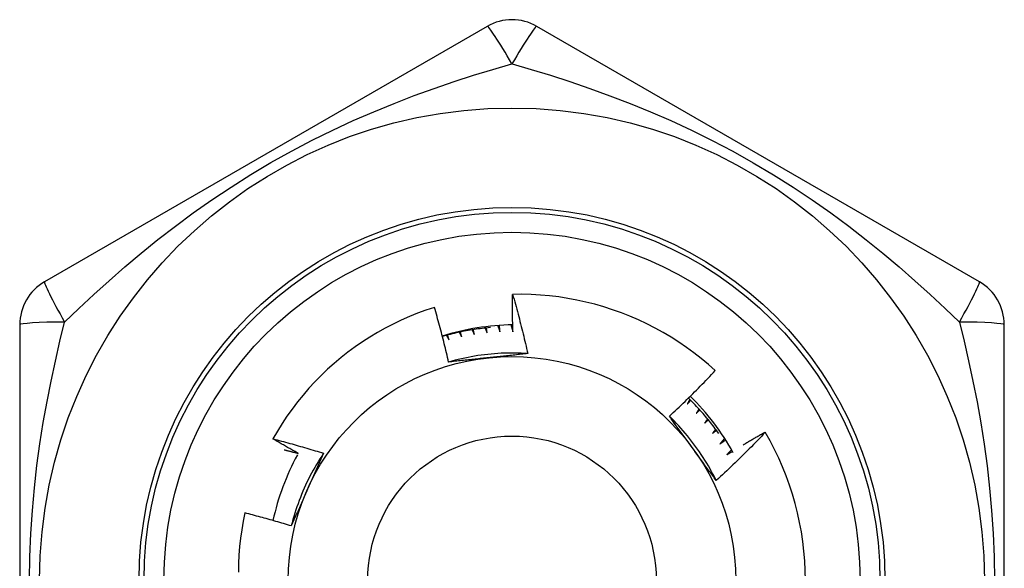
# Model space of a CAD drawing. Header units: inches. Extents: x 3 to 112, y 6 to 61.
# Tile 27 of 140: x 16.103 to 16.492, y 14.9 to 15.118. Entities that reach past the tile are written whole.
import ezdxf

# ---------------------------------------------------------------- set-up
doc = ezdxf.new("R2010")
doc.units = ezdxf.units.IN
doc.header["$MEASUREMENT"] = 0
doc.layers.add('Visible Edges(ANSI)', color=7, linetype='Continuous', lineweight=25)
doc.layers.add('Visible Tangent Edges(ANSI)', color=7, linetype='Continuous', lineweight=25)

msp = doc.modelspace()

# ---------------------------------------------------------------- linework, layer by layer
at = {"layer": 'Visible Edges(ANSI)'}
for p, q in [((16.28756583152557, 15.11500351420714), (16.11236924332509, 15.013853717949)), ((16.48244773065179, 15.01385365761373), (16.30725112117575, 15.11500346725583)), ((16.10252654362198, 14.99680577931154), (16.10252655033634, 14.79450617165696)), ((16.49229033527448, 14.79450605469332), (16.49229034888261, 14.9968056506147)), ((16.39762898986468, 14.95434784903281), (16.39767745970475, 14.95426501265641))]:
    msp.add_line(p, q, dxfattribs=at)
at = {"layer": 'Visible Edges(ANSI)', "flags": 128}
for points in [[(16.2977603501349, 14.99408245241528), (16.29774403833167, 14.99469747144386), (16.29772873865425, 14.99531253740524), (16.29771445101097, 14.9959276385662), (16.29770117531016, 14.99654278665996), (16.29768891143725, 14.9971579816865), (16.29767765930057, 14.99777321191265), (16.29766741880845, 14.99838848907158), (16.29765818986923, 14.99900378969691), (16.29764997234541, 14.99961913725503), (16.29764276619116, 15.00023453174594), (16.29763657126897, 15.00084994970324), (16.2976313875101, 15.00146540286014), (16.29762721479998, 15.00208090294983), (16.297624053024, 15.00269642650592), (16.29762190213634, 15.0033119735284), (16.29762076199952, 15.00392756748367), (16.29762063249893, 15.00454317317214), (16.29762151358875, 15.00515882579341), (16.29762340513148, 15.00577449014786), (16.29762630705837, 15.00639018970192), (16.29763021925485, 15.00700592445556), (16.29763514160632, 15.00762167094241), (16.29764107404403, 15.00823744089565), (16.29764801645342, 15.00885323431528)], [(16.37787482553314, 14.97865720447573), (16.37513436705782, 14.98109454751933), (16.3723211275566, 14.98344100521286), (16.36943739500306, 14.98569500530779), (16.36648545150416, 14.98785495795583), (16.36346760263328, 14.98991929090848), (16.36038613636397, 14.99188642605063), (16.35724333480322, 14.99375477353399), (16.35404149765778, 14.99552276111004), (16.35078291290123, 14.9971888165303), (16.34746986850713, 14.99875134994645), (16.34410466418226, 15.00020878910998), (16.34069067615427, 15.00155912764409), (16.33723851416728, 15.00279803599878), (16.33375259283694, 15.00392421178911), (16.33023568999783, 15.00493706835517), (16.32669058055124, 15.00583598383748), (16.32312003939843, 15.00662035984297), (16.31952684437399, 15.00728959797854), (16.3159137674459, 15.00784309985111), (16.31228358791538, 15.00828023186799), (16.30863907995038, 15.00860043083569), (16.30498301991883, 15.00880305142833), (16.30131818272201, 15.00888751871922), (16.29764801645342, 15.00885323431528)], [(16.29764801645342, 15.00885323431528), (16.29792644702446, 15.00788430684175), (16.29820240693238, 15.00691468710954), (16.2984758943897, 15.00594435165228), (16.29874690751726, 15.00497333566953), (16.29901544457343, 15.00400162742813), (16.2992815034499, 15.00302923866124), (16.29954508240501, 15.00205615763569), (16.29980617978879, 15.00108239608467), (16.30006479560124, 15.00010796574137), (16.30032092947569, 14.99913283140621), (16.30057457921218, 14.99815701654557), (16.30082574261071, 14.99718053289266), (16.301074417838, 14.99620336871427), (16.30132060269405, 14.99522553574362), (16.30156429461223, 14.99424702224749), (16.3018054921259, 14.99326786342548), (16.30204419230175, 14.9922880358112), (16.30228039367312, 14.99130755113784), (16.30251409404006, 14.99032642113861), (16.30274529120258, 14.9893446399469), (16.30297398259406, 14.9883622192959), (16.30320016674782, 14.98737915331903), (16.30342384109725, 14.98639545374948), (16.30364500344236, 14.98541112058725)], [(16.26669563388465, 15.00369865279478), (16.26335557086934, 15.00258986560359), (16.26004871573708, 15.00137560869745), (16.25677760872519, 15.0000563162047), (16.25354833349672, 14.99863405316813), (16.25036962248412, 14.99711271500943), (16.24724383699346, 14.99549375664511), (16.24417320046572, 14.9937786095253), (16.24115994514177, 14.99196865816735), (16.238206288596, 14.99006532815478), (16.23531447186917, 14.98807001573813), (16.23248670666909, 14.98598414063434), (16.22972522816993, 14.98380910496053), (16.22703225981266, 14.98154631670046), (16.22441003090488, 14.97919718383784), (16.22186077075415, 14.97676312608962), (16.21938770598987, 14.97424658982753), (16.21699860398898, 14.97165531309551), (16.21469595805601, 14.96899242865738), (16.21248132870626, 14.96626011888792), (16.21035627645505, 14.96346058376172), (16.20832236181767, 14.96059602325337), (16.20638113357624, 14.95766862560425), (16.20453415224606, 14.95468059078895), (16.20278298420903, 14.95163411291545)], [(16.27232761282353, 14.98206102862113), (16.27211898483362, 14.98296959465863), (16.27190807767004, 14.98387757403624), (16.27169489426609, 14.98478496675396), (16.27147943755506, 14.9856917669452), (16.27126170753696, 14.98659796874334), (16.27104170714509, 14.9875035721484), (16.27081944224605, 14.98840857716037), (16.27059490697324, 14.98931297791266), (16.27036811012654, 14.99021676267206), (16.27013904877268, 14.99111994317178), (16.26990772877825, 14.99202250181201), (16.26967415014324, 14.99292444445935), (16.26943831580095, 14.99382576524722), (16.26920022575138, 14.9947264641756), (16.26895988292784, 14.99562651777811), (16.26871729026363, 14.99652594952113), (16.26847244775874, 14.99742474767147), (16.26822535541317, 14.99832292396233), (16.26797601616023, 14.9992204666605), (16.2677244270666, 15.000117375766), (16.26747059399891, 15.00101365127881), (16.26721451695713, 15.00190929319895), (16.26695619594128, 15.0028043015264), (16.26669563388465, 15.00369865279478)], [(16.2888367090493, 14.99568302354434), (16.28803488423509, 14.99561106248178), (16.28723366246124, 14.99553268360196), (16.28643307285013, 14.99544789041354), (16.28563321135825, 14.99535666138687), (16.28483409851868, 14.99525903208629), (16.28403578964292, 14.99515500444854), (16.28323835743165, 14.99504456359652), (16.28244181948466, 14.99492774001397), (16.28164625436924, 14.99480452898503), (16.28085170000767, 14.99467494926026), (16.28005818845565, 14.99453900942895), (16.27926581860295, 14.99439669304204), (16.27847461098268, 14.99424803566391), (16.27768461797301, 14.99409303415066), (16.27689590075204, 14.99393170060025), (16.27610849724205, 14.99376405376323), (16.27532246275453, 14.99359009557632), (16.27453783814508, 14.99340984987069), (16.27375469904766, 14.99322330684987), (16.27297306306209, 14.99303049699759), (16.27219301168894, 14.99283142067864), (16.2714145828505, 14.99262609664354), (16.27063783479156, 14.99241453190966), (16.26986278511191, 14.99219675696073)], [(16.28161732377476, 14.99479993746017), (16.28165366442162, 14.9947227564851), (16.28168998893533, 14.99464556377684), (16.28172629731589, 14.99456835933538), (16.28176258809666, 14.99449114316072), (16.28179886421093, 14.99441392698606), (16.2818351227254, 14.9943366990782), (16.28187136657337, 14.99425945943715), (16.28190759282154, 14.99418221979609), (16.28194380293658, 14.99410496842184), (16.28197999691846, 14.99402770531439), (16.2820161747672, 14.99395043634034), (16.28205233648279, 14.9938731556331), (16.28208848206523, 14.99379586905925), (16.28212461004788, 14.99371857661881), (16.28216072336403, 14.99364127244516), (16.28219681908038, 14.99356396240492), (16.28223289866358, 14.99348664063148), (16.28226896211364, 14.99340931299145), (16.28230500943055, 14.99333197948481), (16.28234104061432, 14.99325463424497), (16.28237705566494, 14.99317727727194), (16.28241305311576, 14.99309991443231), (16.28244903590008, 14.99302254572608), (16.28248500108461, 14.99294516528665)], [(16.28248500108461, 14.99294516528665), (16.28247008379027, 14.99302576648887), (16.28245518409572, 14.99310636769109), (16.28244030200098, 14.99318697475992), (16.28242543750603, 14.99326758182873), (16.28241059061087, 14.99334819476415), (16.28239576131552, 14.99342881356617), (16.28238094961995, 14.99350943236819), (16.28236615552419, 14.99359005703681), (16.28235137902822, 14.99367068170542), (16.28233662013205, 14.99375131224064), (16.28232187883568, 14.99383194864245), (16.28230715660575, 14.99391258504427), (16.28229245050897, 14.99399322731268), (16.28227776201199, 14.9940738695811), (16.2822630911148, 14.99415451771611), (16.2822484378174, 14.99423517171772), (16.28223380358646, 14.99431582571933), (16.28221918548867, 14.99439649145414), (16.28220458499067, 14.99447714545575), (16.28219000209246, 14.99455781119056), (16.28217543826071, 14.99463848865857), (16.28216089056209, 14.99471915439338), (16.28214636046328, 14.99479983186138), (16.28213184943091, 14.99488052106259)], [(16.28678456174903, 14.99548591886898), (16.2868168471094, 14.99540695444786), (16.28684911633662, 14.99532797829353), (16.28688136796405, 14.9952490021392), (16.28691360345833, 14.99517000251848), (16.28694582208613, 14.99509100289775), (16.2869780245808, 14.99501200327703), (16.28701020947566, 14.99493299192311), (16.28704237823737, 14.99485396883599), (16.28707453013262, 14.99477494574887), (16.28710666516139, 14.99469589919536), (16.28713878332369, 14.99461686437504), (16.28717088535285, 14.99453780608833), (16.28720296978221, 14.99445874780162), (16.28723503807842, 14.99437968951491), (16.28726708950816, 14.9943006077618), (16.28729912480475, 14.99422152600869), (16.28733114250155, 14.99414244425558), (16.28736314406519, 14.99406334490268), (16.28739512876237, 14.99398424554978), (16.28742709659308, 14.99390513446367), (16.28745904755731, 14.99382601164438), (16.28749098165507, 14.99374688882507), (16.28752289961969, 14.99366775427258), (16.2875547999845, 14.99358861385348)], [(16.2875547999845, 14.99358861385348), (16.28754408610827, 14.99366987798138), (16.28753338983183, 14.99375114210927), (16.28752271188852, 14.99383241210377), (16.287512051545, 14.99391368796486), (16.28750140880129, 14.99399495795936), (16.28749078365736, 14.99407623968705), (16.28748017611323, 14.99415752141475), (16.28746958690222, 14.99423879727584), (16.28745901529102, 14.99432008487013), (16.28744846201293, 14.99440137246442), (16.28743792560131, 14.99448266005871), (16.28742740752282, 14.99456395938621), (16.28741690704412, 14.9946452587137), (16.28740642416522, 14.99472655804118), (16.28739595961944, 14.99480785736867), (16.28738551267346, 14.99488915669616), (16.28737508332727, 14.99497046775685), (16.28736467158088, 14.99505177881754), (16.28735427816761, 14.99513308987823), (16.28734390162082, 14.99521440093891), (16.28733354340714, 14.9952957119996), (16.28732320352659, 14.99537703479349), (16.28731288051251, 14.99545835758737), (16.28730257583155, 14.99553968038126)], [(16.29176570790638, 14.9965154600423), (16.29180294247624, 14.99640945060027), (16.29184014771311, 14.99630342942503), (16.29187732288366, 14.9961973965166), (16.29191446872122, 14.99609135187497), (16.29195158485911, 14.99598529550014), (16.29198867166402, 14.99587922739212), (16.29202572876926, 14.99577314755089), (16.29206275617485, 14.99566706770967), (16.29209975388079, 14.99556096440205), (16.29213672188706, 14.99545484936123), (16.29217366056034, 14.99534872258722), (16.2922105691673, 14.99524258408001), (16.29224744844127, 14.9951364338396), (16.29228429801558, 14.99503028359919), (16.29232111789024, 14.99492410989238), (16.2923579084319, 14.99481792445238), (16.29239466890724, 14.99471172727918), (16.29243140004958, 14.99460553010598), (16.29246810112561, 14.99449930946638), (16.29250477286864, 14.99439307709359), (16.29254141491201, 14.99428684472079), (16.29257802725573, 14.9941805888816), (16.29261460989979, 14.99407432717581), (16.2926511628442, 14.99396804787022)], [(16.2926511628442, 14.99396804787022), (16.29264259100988, 14.99407615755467), (16.29263405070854, 14.99418427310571), (16.29262554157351, 14.99429238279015), (16.29261706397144, 14.99440050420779), (16.29260861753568, 14.99450862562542), (16.29260020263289, 14.99461675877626), (16.29259181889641, 14.9947248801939), (16.29258346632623, 14.99483301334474), (16.29257514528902, 14.99494114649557), (16.29256685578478, 14.99504927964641), (16.29255859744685, 14.99515742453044), (16.29255037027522, 14.99526556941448), (16.29254217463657, 14.99537371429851), (16.29253401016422, 14.99548185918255), (16.29252587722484, 14.99559001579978), (16.29251777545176, 14.99569817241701), (16.29250970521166, 14.99580632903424), (16.29250166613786, 14.99591448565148), (16.29249365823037, 14.99602265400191), (16.29248568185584, 14.99613082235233), (16.29247773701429, 14.99623899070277), (16.29246982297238, 14.9963471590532), (16.2924619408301, 14.99645533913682), (16.29245408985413, 14.99656351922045)], [(16.29698276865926, 14.9967592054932), (16.29701553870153, 14.99664779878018), (16.29704827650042, 14.99653638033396), (16.29708098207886, 14.99642495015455), (16.29711365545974, 14.99631350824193), (16.29714629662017, 14.99620205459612), (16.29717890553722, 14.99609060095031), (16.29721148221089, 14.9959791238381), (16.2972440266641, 14.9958676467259), (16.29727653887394, 14.9957561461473), (16.29730901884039, 14.99564464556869), (16.29734146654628, 14.99553312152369), (16.29737388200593, 14.9954215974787), (16.29740626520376, 14.9953100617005), (16.29743861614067, 14.99519851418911), (16.29747093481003, 14.99508695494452), (16.29750322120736, 14.99497538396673), (16.29753547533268, 14.99486381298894), (16.29756769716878, 14.99475221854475), (16.29759988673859, 14.99464062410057), (16.29763204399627, 14.99452900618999), (16.29766416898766, 14.99441738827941), (16.29769626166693, 14.99430574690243), (16.29772832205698, 14.99419410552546), (16.2977603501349, 14.99408245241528)], [(16.27142437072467, 14.99262872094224), (16.27146851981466, 14.99255572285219), (16.27151264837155, 14.99248270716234), (16.27155676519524, 14.99240968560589), (16.27160086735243, 14.99233665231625), (16.27164495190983, 14.99226361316), (16.27168902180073, 14.99219055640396), (16.27173307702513, 14.99211749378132), (16.27177711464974, 14.99204442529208), (16.27182114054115, 14.99197133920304), (16.27186514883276, 14.99189824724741), (16.27190914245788, 14.99182514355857), (16.2719531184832, 14.99175202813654), (16.27199708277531, 14.99167890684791), (16.27204102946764, 14.99160577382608), (16.27208496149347, 14.99153262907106), (16.2721288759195, 14.99145947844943), (16.27217277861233, 14.99138631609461), (16.27221666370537, 14.99131314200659), (16.2722605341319, 14.99123995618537), (16.27230438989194, 14.99116676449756), (16.27234822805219, 14.99109356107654), (16.27239205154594, 14.99102035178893), (16.27243586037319, 14.99094712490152), (16.27247965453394, 14.99087389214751)], [(16.27247965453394, 14.99087389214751), (16.27245646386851, 14.99095251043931), (16.27243328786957, 14.9910311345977), (16.27241012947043, 14.99110976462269), (16.27238698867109, 14.99118839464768), (16.27236386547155, 14.99126703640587), (16.2723407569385, 14.99134567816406), (16.27231766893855, 14.99142433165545), (16.27229459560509, 14.99150298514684), (16.27227153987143, 14.99158164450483), (16.27224850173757, 14.99166031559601), (16.2722254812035, 14.9917389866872), (16.27220247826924, 14.99181766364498), (16.27217949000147, 14.99189634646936), (16.27215652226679, 14.99197502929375), (16.27213356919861, 14.99205372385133), (16.27211063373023, 14.99213242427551), (16.27208771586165, 14.99221113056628), (16.27206481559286, 14.99228983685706), (16.27204193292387, 14.99236854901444), (16.27201906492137, 14.99244727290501), (16.27199621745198, 14.99252599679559), (16.27197338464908, 14.99260472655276), (16.27195056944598, 14.99268346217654), (16.27192777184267, 14.99276220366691)], [(16.2764926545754, 14.99384668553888), (16.27653295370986, 14.99377148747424), (16.27657323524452, 14.993696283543), (16.27661350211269, 14.99362107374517), (16.27665375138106, 14.99354584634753), (16.27669398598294, 14.9934706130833), (16.27673420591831, 14.99339537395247), (16.27677440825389, 14.99332012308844), (16.27681459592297, 14.99324486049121), (16.27685476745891, 14.99316959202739), (16.2768949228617, 14.99309431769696), (16.27693506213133, 14.99301902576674), (16.27697518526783, 14.99294372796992), (16.27701529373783, 14.9928684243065), (16.27705538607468, 14.99279310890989), (16.27709546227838, 14.99271778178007), (16.27713552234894, 14.99264244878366), (16.27717556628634, 14.99256710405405), (16.27721559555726, 14.99249175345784), (16.27725560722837, 14.99241639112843), (16.27729560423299, 14.99234102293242), (16.27733558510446, 14.99226564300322), (16.27737555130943, 14.99219025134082), (16.27741549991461, 14.99211485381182), (16.27745543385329, 14.99203944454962)], [(16.27745543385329, 14.99203944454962), (16.27743635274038, 14.9921191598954), (16.27741728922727, 14.99219888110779), (16.27739824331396, 14.99227860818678), (16.27737921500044, 14.99235833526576), (16.27736020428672, 14.99243806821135), (16.2773412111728, 14.99251780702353), (16.27732223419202, 14.99259755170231), (16.27730327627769, 14.9926772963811), (16.27728433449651, 14.99275704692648), (16.27726541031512, 14.99283680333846), (16.27724650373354, 14.99291656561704), (16.27722761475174, 14.99299632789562), (16.27720874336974, 14.99307610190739), (16.27718988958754, 14.99315587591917), (16.27717105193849, 14.99323564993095), (16.27715223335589, 14.99331543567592), (16.27713343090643, 14.9933952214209), (16.27711464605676, 14.99347501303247), (16.2770958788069, 14.99355481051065), (16.27707712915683, 14.99363460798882), (16.27705839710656, 14.99371441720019), (16.27703968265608, 14.99379422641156), (16.27702098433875, 14.99387404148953), (16.27700230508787, 14.9939538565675)], [(16.30364500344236, 14.98541112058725), (16.30232841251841, 14.98549275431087), (16.30101074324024, 14.98555481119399), (16.29969227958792, 14.98559734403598), (16.29837330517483, 14.98562038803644), (16.2970541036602, 14.98562399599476), (16.29573495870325, 14.98560821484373), (16.2944161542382, 14.98557308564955), (16.29309797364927, 14.98551866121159), (16.29178070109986, 14.98544498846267), (16.29046461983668, 14.98535210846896), (16.2891500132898, 14.98524006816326), (16.28783716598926, 14.98510892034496), (16.28652636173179, 14.98495870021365), (16.28521788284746, 14.98478946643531), (16.28391201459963, 14.98460125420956), (16.28260904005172, 14.98439411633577), (16.28130924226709, 14.98416809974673), (16.28001290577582, 14.98392325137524), (16.27872031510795, 14.98365961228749), (16.27743175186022, 14.98337723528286), (16.27614750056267, 14.98307616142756), (16.27486784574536, 14.98275643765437), (16.27359307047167, 14.98241811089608), (16.27232345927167, 14.98206123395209)], [(16.28814902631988, 14.98375333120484), (16.28748421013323, 14.9836834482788), (16.28682000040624, 14.98361361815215), (16.2861563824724, 14.98354381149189), (16.28549333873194, 14.98347402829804), (16.28483085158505, 14.98340425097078), (16.28416890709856, 14.98333446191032), (16.28350748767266, 14.98326464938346), (16.28284657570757, 14.98319480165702), (16.28218615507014, 14.98312490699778), (16.28152620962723, 14.98305494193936), (16.28086672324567, 14.98298490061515), (16.28020767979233, 14.98291477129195), (16.27954906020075, 14.98284453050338), (16.27889085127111, 14.98277417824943), (16.27823303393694, 14.9827036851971), (16.2775755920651, 14.9826330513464), (16.27691851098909, 14.98256225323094), (16.27626177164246, 14.9824912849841), (16.27560535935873, 14.98242012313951), (16.27494925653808, 14.98234876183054), (16.27429344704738, 14.98227718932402), (16.27363791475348, 14.98220538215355), (16.27298264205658, 14.98213333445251), (16.27232761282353, 14.98206102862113)], [(16.30364500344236, 14.98541112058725), (16.3030033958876, 14.9853402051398), (16.30236161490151, 14.9852695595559), (16.30171963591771, 14.98519917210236), (16.30107743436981, 14.98512902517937), (16.30043498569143, 14.98505910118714), (16.29979226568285, 14.98498938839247), (16.29914924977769, 14.98491987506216), (16.2985059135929, 14.98485053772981), (16.29786223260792, 14.98478136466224), (16.29721818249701, 14.98471234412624), (16.29657373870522, 14.98464345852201), (16.29592887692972, 14.98457469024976), (16.29528357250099, 14.98450602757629), (16.29463780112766, 14.98443745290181), (16.29399153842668, 14.98436895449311), (16.29334475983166, 14.98430051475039), (16.29269744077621, 14.98423212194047), (16.29204955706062, 14.98416375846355), (16.29140108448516, 14.98409540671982), (16.29075199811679, 14.98402705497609), (16.29010227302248, 14.98395868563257), (16.28945188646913, 14.98389028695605), (16.28880081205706, 14.98382183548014), (16.28814902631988, 14.98375333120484)], [(16.35969704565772, 14.96057910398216), (16.36047956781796, 14.96130736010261), (16.36125991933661, 14.96203782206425), (16.36203810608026, 14.96277048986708), (16.36281412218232, 14.96350535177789), (16.3635879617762, 14.96424241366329), (16.36435963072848, 14.96498165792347), (16.36512911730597, 14.96572309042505), (16.36589642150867, 14.96646669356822), (16.36666154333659, 14.96721247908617), (16.36742447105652, 14.96796042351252), (16.36818521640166, 14.96871053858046), (16.36894376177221, 14.9694628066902), (16.36970011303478, 14.97021722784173), (16.37045426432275, 14.97097379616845), (16.37120620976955, 14.97173250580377), (16.37195596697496, 14.97249336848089), (16.37270353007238, 14.9732563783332), (16.37344889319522, 14.97402152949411), (16.37419206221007, 14.97478882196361), (16.37493302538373, 14.97555824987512), (16.37567178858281, 14.97632980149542), (16.3764083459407, 14.97710348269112), (16.37714269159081, 14.97787928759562), (16.37787482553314, 14.97865720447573)], [(16.36778028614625, 14.96725688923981), (16.36773978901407, 14.96718180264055), (16.36769927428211, 14.96710672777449), (16.36765873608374, 14.96703165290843), (16.36761818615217, 14.96695659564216), (16.36757762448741, 14.9668815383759), (16.36753703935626, 14.96680649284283), (16.3674964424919, 14.96673145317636), (16.36745582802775, 14.96665642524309), (16.3674151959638, 14.96658140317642), (16.36737454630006, 14.96650638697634), (16.36733387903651, 14.96643138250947), (16.36729320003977, 14.96635638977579), (16.36725250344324, 14.96628139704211), (16.36721178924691, 14.96620641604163), (16.36717105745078, 14.96613144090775), (16.36713030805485, 14.96605647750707), (16.36708954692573, 14.96598151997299), (16.3670487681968, 14.9659065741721), (16.36700797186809, 14.96583163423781), (16.36696715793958, 14.96575670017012), (16.36692632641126, 14.96568177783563), (16.36688548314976, 14.96560686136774), (16.36684462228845, 14.96553195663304), (16.36680374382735, 14.96545705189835)], [(16.37924842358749, 14.95380324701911), (16.3788007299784, 14.95442829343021), (16.37834823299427, 14.95504990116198), (16.37789101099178, 14.95566801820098), (16.37742905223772, 14.95628262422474), (16.3769623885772, 14.95689368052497), (16.37649109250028, 14.95750112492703), (16.37601515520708, 14.95810494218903), (16.37553457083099, 14.95870512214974), (16.37504944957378, 14.95930157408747), (16.37455974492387, 14.95989431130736), (16.37406552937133, 14.96048327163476), (16.37356679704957, 14.96106844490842), (16.37306362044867, 14.96164976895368), (16.37255599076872, 14.96222722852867), (16.37204398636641, 14.96280077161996), (16.37152755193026, 14.96337039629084), (16.37100680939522, 14.96393603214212), (16.37048174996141, 14.96449766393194), (16.3699524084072, 14.96505525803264), (16.36941877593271, 14.96560879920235), (16.36888097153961, 14.96615821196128), (16.368338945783, 14.96670350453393), (16.36779273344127, 14.96724464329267), (16.36724241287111, 14.96778157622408)], [(16.36680374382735, 14.96545705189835), (16.36685971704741, 14.96551693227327), (16.36691570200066, 14.9655768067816), (16.36697169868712, 14.96563665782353), (16.36702771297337, 14.96569650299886), (16.36708373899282, 14.96575633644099), (16.36713977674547, 14.96581615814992), (16.36719583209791, 14.96587596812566), (16.36725189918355, 14.9659357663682), (16.36730797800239, 14.96599554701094), (16.36736406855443, 14.96605532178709), (16.36742017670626, 14.96611507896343), (16.36747629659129, 14.96617483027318), (16.36753242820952, 14.96623456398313), (16.36758857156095, 14.96629429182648), (16.36764473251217, 14.96635400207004), (16.3677009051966, 14.9664137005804), (16.36775708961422, 14.96647338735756), (16.36781329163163, 14.96653306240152), (16.36786950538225, 14.96659273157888), (16.36792573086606, 14.96665238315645), (16.36798196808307, 14.96671202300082), (16.36803822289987, 14.96677164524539), (16.36809448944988, 14.96683126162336), (16.36815076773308, 14.96689086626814)], [(16.37140179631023, 14.96350780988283), (16.37135745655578, 14.96343492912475), (16.37131309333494, 14.96336205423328), (16.37126871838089, 14.963289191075), (16.37122433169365, 14.96321633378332), (16.37117992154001, 14.96314348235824), (16.37113549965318, 14.96307064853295), (16.37109106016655, 14.96299781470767), (16.37104660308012, 14.96292499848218), (16.37100213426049, 14.9628521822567), (16.37095764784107, 14.962779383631), (16.37091314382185, 14.96270658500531), (16.37086862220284, 14.96263380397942), (16.37082408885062, 14.96256102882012), (16.37077953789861, 14.96248825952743), (16.37073496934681, 14.96241550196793), (16.3706903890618, 14.96234275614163), (16.370645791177, 14.96227001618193), (16.3706011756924, 14.96219728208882), (16.37055654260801, 14.96212455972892), (16.37051189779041, 14.96205184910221), (16.37046723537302, 14.9619791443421), (16.37042255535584, 14.96190645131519), (16.37037785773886, 14.96183376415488), (16.37033314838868, 14.96176108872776)], [(16.37033314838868, 14.96176108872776), (16.37039215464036, 14.96181798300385), (16.37045117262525, 14.96187486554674), (16.37051020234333, 14.96193173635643), (16.37056924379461, 14.96198858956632), (16.37062830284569, 14.96204543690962), (16.37068737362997, 14.96210226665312), (16.37074645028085, 14.96215908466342), (16.37080554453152, 14.96221589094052), (16.37086465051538, 14.96227268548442), (16.37092377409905, 14.96232946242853), (16.37098290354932, 14.96238623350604), (16.37104205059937, 14.96244298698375), (16.37110120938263, 14.96249972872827), (16.37116037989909, 14.96255645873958), (16.37121956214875, 14.9626131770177), (16.3712787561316, 14.96266987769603), (16.37133796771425, 14.96272657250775), (16.3713971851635, 14.96278324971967), (16.37145642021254, 14.9628399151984), (16.37151566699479, 14.96289656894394), (16.37157492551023, 14.96295320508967), (16.37163419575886, 14.96300983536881), (16.3716934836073, 14.96306644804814), (16.37175278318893, 14.96312304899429)], [(16.37825700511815, 14.9351324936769), (16.37766940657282, 14.936313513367), (16.37706431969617, 14.93748567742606), (16.37644191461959, 14.93864876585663), (16.37580239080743, 14.93980255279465), (16.37514591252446, 14.94094681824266), (16.37447267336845, 14.94208134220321), (16.37378284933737, 14.94320589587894), (16.37307662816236, 14.94432026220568), (16.37235418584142, 14.94542421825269), (16.3716157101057, 14.9465175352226), (16.37086137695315, 14.94759999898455), (16.37009137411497, 14.94867138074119), (16.3693058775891, 14.94973146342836), (16.3685050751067, 14.9507800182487), (16.36768914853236, 14.95181683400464), (16.36685827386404, 14.95284167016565), (16.3660126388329, 14.95385432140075), (16.36515242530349, 14.95485455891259), (16.36427780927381, 14.95584215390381), (16.3633889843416, 14.95681689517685), (16.36248612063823, 14.95777854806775), (16.36156940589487, 14.95872690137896), (16.36063901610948, 14.95966172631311), (16.35969514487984, 14.96058280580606)], [(16.3690733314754, 14.94772350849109), (16.3686804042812, 14.94826431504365), (16.36828781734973, 14.9488046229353), (16.3678955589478, 14.94934443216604), (16.36750360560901, 14.94988375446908), (16.36711192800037, 14.95042259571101), (16.36672052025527, 14.95096096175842), (16.36632935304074, 14.95149885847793), (16.36593840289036, 14.95203630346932), (16.36554766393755, 14.95257329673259), (16.3651571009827, 14.95310984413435), (16.36476670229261, 14.95364595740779), (16.36437643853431, 14.95418163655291), (16.36398630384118, 14.95471689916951), (16.36359626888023, 14.95525174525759), (16.36320631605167, 14.95578618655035), (16.36281642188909, 14.95632023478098), (16.3624265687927, 14.95685388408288), (16.36203673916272, 14.95738715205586), (16.36164690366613, 14.9579200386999), (16.36125705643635, 14.95845256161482), (16.36086716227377, 14.9589847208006), (16.3604772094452, 14.95951652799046), (16.36008718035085, 14.96004798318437), (16.35969704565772, 14.96057910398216)], [(16.37482383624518, 14.95957581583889), (16.37477576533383, 14.95950532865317), (16.37472768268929, 14.95943485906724), (16.37467958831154, 14.95936439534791), (16.374631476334, 14.95929393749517), (16.37458334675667, 14.95922349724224), (16.37453520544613, 14.9591530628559), (16.3744870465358, 14.95908263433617), (16.37443887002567, 14.95901222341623), (16.37439068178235, 14.95894181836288), (16.37434247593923, 14.95887141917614), (16.37429425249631, 14.9588010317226), (16.37424601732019, 14.95873065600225), (16.37419776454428, 14.9586602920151), (16.37414949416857, 14.95858993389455), (16.37410121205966, 14.9585195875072), (16.37405291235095, 14.95844925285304), (16.37400460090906, 14.95837892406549), (16.37395626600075, 14.95830860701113), (16.37390792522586, 14.95823830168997), (16.37385956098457, 14.95816800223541), (16.37381118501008, 14.95809771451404), (16.37376279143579, 14.95802743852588), (16.37371438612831, 14.95795716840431), (16.37366596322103, 14.95788691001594)], [(16.37366596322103, 14.95788691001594), (16.37372784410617, 14.95794066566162), (16.37378973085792, 14.9579944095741), (16.37385163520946, 14.95804814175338), (16.3739135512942, 14.95810185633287), (16.37397547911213, 14.95815555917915), (16.37403741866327, 14.95820924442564), (16.3740993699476, 14.95826292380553), (16.37416133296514, 14.95831658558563), (16.37422330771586, 14.95837022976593), (16.37428529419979, 14.95842386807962), (16.37434729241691, 14.95847748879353), (16.37440930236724, 14.95853109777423), (16.37447132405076, 14.95858469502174), (16.37453336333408, 14.95863827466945), (16.37459540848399, 14.95869184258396), (16.37465746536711, 14.95874539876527), (16.37471953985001, 14.95879893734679), (16.37478162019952, 14.95885247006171), (16.37484371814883, 14.95890598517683), (16.37490582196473, 14.95895948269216), (16.37496794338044, 14.95901297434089), (16.37503007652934, 14.95906644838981), (16.37509221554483, 14.95911991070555), (16.37515437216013, 14.95917335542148)], [(16.37803717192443, 14.95547150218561), (16.37798551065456, 14.95540360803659), (16.37793383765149, 14.95533572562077), (16.37788214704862, 14.95526785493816), (16.37783044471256, 14.95519999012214), (16.3777787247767, 14.95513213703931), (16.37772698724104, 14.95506429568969), (16.37767523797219, 14.95499646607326), (16.37762347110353, 14.95492864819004), (16.37757169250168, 14.95486084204), (16.37751989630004, 14.95479304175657), (16.3774680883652, 14.95472525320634), (16.37741626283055, 14.9546574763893), (16.37736442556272, 14.95458971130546), (16.37731257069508, 14.95452195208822), (16.37726069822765, 14.95445420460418), (16.37720881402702, 14.95438647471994), (16.37715691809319, 14.95431874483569), (16.37710500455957, 14.95425103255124), (16.37705307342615, 14.95418333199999), (16.37700113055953, 14.95411563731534), (16.37694917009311, 14.95404795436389), (16.3768971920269, 14.95398028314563), (16.37684520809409, 14.95391262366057), (16.37679320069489, 14.95384497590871)], [(16.20278298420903, 14.95163411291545), (16.20362247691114, 14.95141781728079), (16.20446150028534, 14.95119967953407), (16.20530004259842, 14.95097969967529), (16.206138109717, 14.95075787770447), (16.20697569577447, 14.95053421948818), (16.20781279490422, 14.95030871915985), (16.20864941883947, 14.95008137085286), (16.20948556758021, 14.94985218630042), (16.21032122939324, 14.94962115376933), (16.21115641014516, 14.94938827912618), (16.21199110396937, 14.94915356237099), (16.21282530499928, 14.94891700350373), (16.21365901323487, 14.94867859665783), (16.21449222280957, 14.94843835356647), (16.21532493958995, 14.94819626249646), (16.21615715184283, 14.9479523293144), (16.21698885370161, 14.94770655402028), (16.21782005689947, 14.94745893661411), (16.21865074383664, 14.94720947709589), (16.2194809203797, 14.94695817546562), (16.22031058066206, 14.94670503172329), (16.22113971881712, 14.94645004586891), (16.22196834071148, 14.94619321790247), (16.22279643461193, 14.94593454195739)], [(16.21277624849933, 14.94590827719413), (16.21235651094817, 14.94614061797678), (16.21193706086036, 14.94637350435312), (16.2115178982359, 14.94660693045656), (16.21109902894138, 14.9468409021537), (16.2106804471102, 14.94707541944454), (16.21026215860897, 14.94731048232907), (16.20984415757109, 14.9475460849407), (16.20942644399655, 14.94778222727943), (16.20900902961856, 14.94801891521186), (16.20859190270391, 14.94825614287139), (16.20817506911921, 14.94849391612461), (16.20775852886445, 14.94873222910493), (16.20734227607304, 14.94897108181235), (16.20692632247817, 14.94921048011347), (16.20651066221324, 14.94945041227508), (16.20609528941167, 14.9496908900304), (16.20568022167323, 14.94993190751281), (16.20526544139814, 14.95017345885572), (16.204850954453, 14.95041555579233), (16.20443676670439, 14.95065819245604), (16.20402287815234, 14.95090136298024), (16.20360928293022, 14.95114507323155), (16.20319598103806, 14.95138932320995), (16.20278298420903, 14.95163411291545)], [(16.37679320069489, 14.95384497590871), (16.37685778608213, 14.95389544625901), (16.37692238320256, 14.9539459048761), (16.37698699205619, 14.9539963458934), (16.37705161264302, 14.95404677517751), (16.37711623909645, 14.95409719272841), (16.37718088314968, 14.95414759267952), (16.3772455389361, 14.95419798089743), (16.37731020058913, 14.95424835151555), (16.37737487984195, 14.95429871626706), (16.37743956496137, 14.95434905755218), (16.37750426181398, 14.9543993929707), (16.37756897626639, 14.95444971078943), (16.37763369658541, 14.95450001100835), (16.37769842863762, 14.95455029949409), (16.37776317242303, 14.95460057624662), (16.37782792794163, 14.95465084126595), (16.37789269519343, 14.95470108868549), (16.37795747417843, 14.95475131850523), (16.37802225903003, 14.95480154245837), (16.37808706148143, 14.95485174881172), (16.37815186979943, 14.95490193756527), (16.37821669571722, 14.95495211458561), (16.37828152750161, 14.95500227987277), (16.3783463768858, 14.95505242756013)], [(16.39767745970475, 14.95426501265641), (16.3968950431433, 14.9534414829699), (16.39611029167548, 14.95262021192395), (16.3953231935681, 14.95180119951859), (16.39453375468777, 14.9509844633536), (16.39374198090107, 14.95016999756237), (16.39294787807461, 14.94935781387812), (16.3921514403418, 14.94854791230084), (16.39135267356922, 14.94774029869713), (16.39055158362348, 14.94693497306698), (16.38974817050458, 14.94613195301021), (16.38894242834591, 14.945331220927), (16.38813435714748, 14.94453278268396), (16.38732395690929, 14.94373664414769), (16.38651123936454, 14.94294281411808), (16.38569619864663, 14.94215129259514), (16.38487884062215, 14.94136208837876), (16.38405917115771, 14.94057520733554), (16.3832371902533, 14.93979065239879), (16.38241290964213, 14.93900842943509), (16.38158631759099, 14.93822854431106), (16.38075743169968, 14.93745100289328), (16.37992625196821, 14.93667581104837), (16.37909277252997, 14.93590297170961), (16.37825700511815, 14.9351324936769)], [(16.38158090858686, 14.95185469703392), (16.3815031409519, 14.95176241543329), (16.38142533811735, 14.95167015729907), (16.38134750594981, 14.95157791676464), (16.38126965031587, 14.9514856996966), (16.38119176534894, 14.95139351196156), (16.38111385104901, 14.95130134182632), (16.38103590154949, 14.95120919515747), (16.38095792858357, 14.95111707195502), (16.38087992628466, 14.95102496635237), (16.38080189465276, 14.95093289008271), (16.38072383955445, 14.95084083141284), (16.38064574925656, 14.95074879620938), (16.38056762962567, 14.9506567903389), (16.38048948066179, 14.95056480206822), (16.38041130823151, 14.95047283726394), (16.38033310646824, 14.95038089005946), (16.38025486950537, 14.95028897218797), (16.38017660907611, 14.95019707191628), (16.38009831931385, 14.95010520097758), (16.3800200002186, 14.95001334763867), (16.37994165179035, 14.94992151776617), (16.37986327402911, 14.94982971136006), (16.37978486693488, 14.94973792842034), (16.37970643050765, 14.94964616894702)], [(16.38892889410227, 14.94930025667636), (16.38928854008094, 14.9495151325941), (16.38964843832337, 14.94972962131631), (16.39000858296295, 14.94994370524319), (16.39036897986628, 14.95015740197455), (16.39072962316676, 14.95037069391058), (16.391090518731, 14.95058359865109), (16.39145166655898, 14.95079609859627), (16.39181306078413, 14.95100820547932), (16.39217470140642, 14.95121991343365), (16.39253659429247, 14.95143122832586), (16.39289873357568, 14.95164214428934), (16.39326111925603, 14.9518526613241), (16.39362375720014, 14.95206278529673), (16.39398663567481, 14.95227251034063), (16.39434976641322, 14.95248183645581), (16.39471314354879, 14.95269076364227), (16.39507676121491, 14.9528992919), (16.39544063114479, 14.9531074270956), (16.39580474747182, 14.95331515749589), (16.3961690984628, 14.95352249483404), (16.39653370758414, 14.95372943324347), (16.39689856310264, 14.95393597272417), (16.39726365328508, 14.95414210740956), (16.39762898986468, 14.95434784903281)], [(16.37825700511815, 14.9351324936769), (16.37787479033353, 14.93565268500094), (16.37749271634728, 14.93617316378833), (16.37711077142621, 14.93669393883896), (16.37672892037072, 14.93721502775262), (16.37634713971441, 14.93773644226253), (16.3759654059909, 14.93825819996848), (16.37558369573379, 14.93878030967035), (16.37520197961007, 14.93930278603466), (16.37482023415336, 14.9398256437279), (16.37443843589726, 14.94034889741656), (16.37405655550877, 14.94087255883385), (16.37367457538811, 14.94139664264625), (16.37329245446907, 14.94192116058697), (16.37291018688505, 14.94244612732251), (16.37252773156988, 14.94297155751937), (16.37214507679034, 14.94349746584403), (16.37176218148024, 14.9440238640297), (16.3713790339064, 14.94455076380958), (16.3709956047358, 14.94507818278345), (16.37061186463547, 14.94560612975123), (16.3702277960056, 14.94613462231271), (16.36984336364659, 14.94666367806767), (16.36945854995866, 14.94719330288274), (16.3690733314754, 14.94772350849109)], [(16.37970643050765, 14.94964616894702), (16.37980102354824, 14.94971247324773), (16.37989563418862, 14.94977874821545), (16.3799902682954, 14.94984499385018), (16.38008492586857, 14.94991121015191), (16.38017960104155, 14.94997740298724), (16.38027429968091, 14.95004356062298), (16.38036901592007, 14.95010969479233), (16.38046375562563, 14.95017579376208), (16.38055851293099, 14.95024186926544), (16.38065329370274, 14.9503079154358), (16.38074809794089, 14.95037392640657), (16.38084291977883, 14.95043991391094), (16.38093776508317, 14.95050587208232), (16.3810326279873, 14.95057180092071), (16.38112751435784, 14.9506377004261), (16.38122241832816, 14.95070357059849), (16.38131734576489, 14.95076941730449), (16.38141229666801, 14.9508352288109), (16.38150726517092, 14.95090101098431), (16.38160225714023, 14.95096676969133), (16.38169726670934, 14.95103249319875), (16.38179229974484, 14.95109819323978), (16.38188735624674, 14.95116385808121), (16.38198243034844, 14.95122949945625)], [(16.20727578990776, 14.94728884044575), (16.20750530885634, 14.94723290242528), (16.20773479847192, 14.94717682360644), (16.20796425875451, 14.94712060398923), (16.20819369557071, 14.94706424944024), (16.20842309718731, 14.94700775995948), (16.20865247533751, 14.94695112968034), (16.20888182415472, 14.94689435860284), (16.20911114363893, 14.94683745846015), (16.20934043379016, 14.94678041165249), (16.20956968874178, 14.94672323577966), (16.20979892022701, 14.94666591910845), (16.21002812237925, 14.94660846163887), (16.21025729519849, 14.94655086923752), (16.21048643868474, 14.94649314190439), (16.21071555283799, 14.94643527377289), (16.21094463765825, 14.94637726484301), (16.21117369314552, 14.94631912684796), (16.21140271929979, 14.94626084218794), (16.21163171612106, 14.94620242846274), (16.21186068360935, 14.94614387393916), (16.21208961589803, 14.94608517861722), (16.21231852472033, 14.9460263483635), (16.21254740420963, 14.945967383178), (16.21277624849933, 14.94590827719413)], [(16.22279643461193, 14.94593454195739), (16.22206743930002, 14.94483515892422), (16.22135486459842, 14.94372505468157), (16.22065879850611, 14.94260449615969), (16.21997935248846, 14.94147375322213), (16.21931662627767, 14.94033309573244), (16.21867072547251, 14.93918279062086), (16.21804174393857, 14.93802311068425), (16.21742978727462, 14.93685431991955), (16.21683495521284, 14.93567669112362), (16.21625734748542, 14.9344904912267), (16.21569707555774, 14.93329598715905), (16.21515423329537, 14.9320934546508), (16.2146289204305, 14.93088315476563), (16.21412124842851, 14.92966536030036), (16.21363130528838, 14.92844034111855), (16.2131592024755, 14.92720836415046), (16.21270503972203, 14.92596969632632), (16.21226892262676, 14.92472461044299), (16.21185093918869, 14.92347337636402), (16.21145120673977, 14.92221625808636), (16.2110698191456, 14.92095352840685), (16.21070688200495, 14.9196854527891), (16.21036248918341, 14.91841230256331), (16.21003675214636, 14.91713434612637)], [(16.22279643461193, 14.94593454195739), (16.22253704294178, 14.9453434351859), (16.22227733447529, 14.94475231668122), (16.22201730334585, 14.94416115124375), (16.22175694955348, 14.94356991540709), (16.22149628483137, 14.94297857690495), (16.22123529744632, 14.94238710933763), (16.22097399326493, 14.94179548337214), (16.2207123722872, 14.94120366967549), (16.22045043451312, 14.94061163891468), (16.22018818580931, 14.94001936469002), (16.21992562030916, 14.9394268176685), (16.21966274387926, 14.93883396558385), (16.21939955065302, 14.93824078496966), (16.21913605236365, 14.93764724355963), (16.21887224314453, 14.93705331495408), (16.21860812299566, 14.93645896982), (16.21834369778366, 14.93586417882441), (16.21807896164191, 14.93526890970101), (16.21781392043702, 14.9346731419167), (16.21754856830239, 14.9340768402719), (16.21728291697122, 14.9334799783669), (16.21701696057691, 14.93288252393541), (16.21675069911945, 14.93228445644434), (16.21648413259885, 14.93168573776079)], [(16.38432904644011, 14.94735092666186), (16.3842488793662, 14.94726528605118), (16.38416868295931, 14.9471796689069), (16.38408846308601, 14.94709406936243), (16.38400821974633, 14.94700849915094), (16.38392794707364, 14.94692294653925), (16.38384764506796, 14.94683741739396), (16.38376731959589, 14.94675191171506), (16.38368697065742, 14.94666642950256), (16.38360659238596, 14.94658097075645), (16.3835261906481, 14.94649553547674), (16.38344575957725, 14.94641011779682), (16.38336530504, 14.94632472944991), (16.38328482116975, 14.94623935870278), (16.38320431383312, 14.94615401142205), (16.38312378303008, 14.94606869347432), (16.38304322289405, 14.94598339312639), (16.38296263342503, 14.94589811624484), (16.38288202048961, 14.9458128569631), (16.38280138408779, 14.94572762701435), (16.38272071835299, 14.945642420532), (16.38264002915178, 14.94555723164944), (16.38255931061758, 14.94547207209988), (16.38247856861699, 14.94538693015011), (16.38239780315, 14.94530181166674)], [(16.38239780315, 14.94530181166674), (16.38249293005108, 14.94536138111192), (16.38258808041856, 14.94542092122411), (16.38268324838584, 14.9454804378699), (16.38277843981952, 14.9455399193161), (16.38287364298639, 14.9455993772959), (16.38296886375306, 14.94565880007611), (16.38306410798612, 14.94571819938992), (16.38315936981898, 14.94577757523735), (16.38325464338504, 14.94583691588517), (16.38334994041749, 14.9458962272), (16.38344526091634, 14.94595551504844), (16.38354059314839, 14.94601477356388), (16.38363594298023, 14.94607400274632), (16.38373131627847, 14.94613320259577), (16.3838267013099, 14.94619237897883), (16.38392210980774, 14.94625152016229), (16.38401753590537, 14.94631063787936), (16.3841129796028, 14.94636972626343), (16.38420844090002, 14.94642878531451), (16.38430391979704, 14.94648781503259), (16.38439942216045, 14.94654682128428), (16.38449493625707, 14.94660579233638), (16.38459047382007, 14.94666473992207), (16.38468602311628, 14.94672365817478)], [(16.21648413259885, 14.93168573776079), (16.21621224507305, 14.93107505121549), (16.2159406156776, 14.93046491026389), (16.2156692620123, 14.92985530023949), (16.21539817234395, 14.92924619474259), (16.21512735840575, 14.92863757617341), (16.2148568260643, 14.92802942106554), (16.21458657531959, 14.92742170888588), (16.21431660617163, 14.92681441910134), (16.21404693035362, 14.92620752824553), (16.21377754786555, 14.92560101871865), (16.21350846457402, 14.924994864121), (16.21323967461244, 14.92438904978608), (16.21297119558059, 14.92378355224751), (16.2127030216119, 14.92317834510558), (16.21243515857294, 14.9225734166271), (16.21216760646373, 14.92196873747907), (16.21190037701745, 14.9213642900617), (16.21163347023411, 14.92076005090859), (16.21136689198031, 14.92015600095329), (16.21110064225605, 14.91955211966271), (16.21083472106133, 14.91894838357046), (16.21056914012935, 14.91834477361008), (16.2103038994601, 14.91774126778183), (16.21003900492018, 14.91713784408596)], [(16.19166822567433, 14.92228903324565), (16.19098991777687, 14.91898599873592), (16.1904141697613, 14.91566351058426), (16.18994156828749, 14.91232394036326), (16.18957262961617, 14.90896965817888), (16.18930794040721, 14.90560303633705), (16.18914804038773, 14.90222644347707), (16.1890934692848, 14.89884225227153)], [(16.21003900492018, 14.91713784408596), (16.20927865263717, 14.91737144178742), (16.20851784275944, 14.91760339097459), (16.20775656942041, 14.91783369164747), (16.20699484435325, 14.91806234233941), (16.20623266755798, 14.91828934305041), (16.205470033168, 14.91851469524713), (16.2047069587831, 14.9187383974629), (16.20394343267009, 14.91896045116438), (16.20317946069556, 14.91918085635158), (16.20241505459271, 14.91939961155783), (16.20165020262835, 14.91961671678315), (16.20088491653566, 14.91983217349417), (16.20011920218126, 14.92004598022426), (16.19935304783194, 14.92025813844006), (16.1985864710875, 14.92046864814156), (16.19781946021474, 14.92067750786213), (16.19705202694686, 14.92088471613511), (16.19628418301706, 14.9210902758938), (16.19551590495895, 14.9212941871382), (16.1947472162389, 14.92149644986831), (16.19397810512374, 14.92169706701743), (16.19320857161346, 14.92189603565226), (16.19243860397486, 14.9220933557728), (16.19166822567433, 14.92228903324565)]]:
    msp.add_lwpolyline(points, dxfattribs=at)
at = {"layer": 'Visible Edges(ANSI)'}
for centre, radius in [((16.2974084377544, 14.89565591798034), 0.1870078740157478), ((16.29740843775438, 14.89565591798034), 0.137795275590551), ((16.29740843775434, 14.89565591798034), 0.0885826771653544)]:
    msp.add_circle(centre, radius, dxfattribs=at)
for centre, radius, start, end in [((16.29740843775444, 15.09795581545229), 0.0196850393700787, 60.00000000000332, 119.9999999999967), ((16.12221158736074, 14.99680586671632), 0.0196850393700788, 120.0000000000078, 180), ((16.47260528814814, 14.99680586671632), 0.0196850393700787, 0, 59.99999999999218), ((16.29896616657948, 14.89835398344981), 0.0984251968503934, 90.73912063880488, 107.2253588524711), ((16.29896616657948, 14.89835398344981), 0.0984251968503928, 29.04507064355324, 45.46917758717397), ((16.29740843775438, 14.89565591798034), 0.1161417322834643, 0, 30.307075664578), ((16.29896616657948, 14.89835398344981), 0.0984251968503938, 151.5174349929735, 167.7179154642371)]:
    msp.add_arc(centre, radius, start, end, dxfattribs=at)
at = {"layer": 'Visible Tangent Edges(ANSI)', "flags": 128}
for points in [[(16.12031060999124, 14.99790567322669), (16.12597605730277, 15.00332311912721), (16.131832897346, 15.00877737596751), (16.13788696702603, 15.01424903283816), (16.14414276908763, 15.01971740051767), (16.15059778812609, 15.02515554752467), (16.15725995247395, 15.03054721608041), (16.16413946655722, 15.03587826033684), (16.17124654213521, 15.04113454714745), (16.17859162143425, 15.04630206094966), (16.18618008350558, 15.05136317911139), (16.19398413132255, 15.05628651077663), (16.20196897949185, 15.06103808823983), (16.21007668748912, 15.06557659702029), (16.21824282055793, 15.06987172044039), (16.22642376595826, 15.07391057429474), (16.23457960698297, 15.07768996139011), (16.24268060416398, 15.0812129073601), (16.25072553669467, 15.0844987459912), (16.25870760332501, 15.08756404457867), (16.26661942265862, 15.09042516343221), (16.27445627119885, 15.09309921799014), (16.28221423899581, 15.09560365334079), (16.28987182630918, 15.0979505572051), (16.29740615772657, 15.10015160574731)], [(16.29741041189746, 15.10015198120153), (16.30493482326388, 15.09795424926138), (16.31258671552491, 15.0956092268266), (16.32035138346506, 15.09310242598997), (16.32821261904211, 15.09041980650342), (16.3361477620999, 15.08754948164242), (16.34414706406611, 15.08447625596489), (16.35220325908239, 15.08118425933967), (16.36030914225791, 15.07765758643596), (16.36845734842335, 15.07388028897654), (16.37663034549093, 15.06984166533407), (16.38479108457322, 15.06554785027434), (16.39290044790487, 15.06100773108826), (16.40089881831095, 15.05624730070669), (16.40870567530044, 15.05132026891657), (16.41627902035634, 15.04626512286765), (16.4236169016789, 15.04110110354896), (16.43071950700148, 15.03584683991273), (16.4375910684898, 15.0305206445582), (16.44424193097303, 15.02513696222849), (16.45068260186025, 15.01971014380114), (16.45692404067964, 15.01425410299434), (16.46297447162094, 15.0087855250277), (16.46883491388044, 15.00332804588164), (16.47450591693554, 14.99790570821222)], [(16.10646355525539, 14.89569401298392), (16.10658692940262, 14.9049847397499), (16.10695031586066, 14.91420439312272), (16.10754303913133, 14.92330871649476), (16.10834792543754, 14.93226158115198), (16.1093474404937, 14.9410387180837), (16.1105243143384, 14.94964874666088), (16.11186070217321, 14.95809408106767), (16.11333881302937, 14.96637647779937), (16.11494144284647, 14.97450039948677), (16.11665152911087, 14.98247121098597), (16.11844783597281, 14.9902763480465), (16.12030883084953, 14.99790179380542)], [(16.47450820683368, 14.99790225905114), (16.47636714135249, 14.99028712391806), (16.4781622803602, 14.98248780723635), (16.47987384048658, 14.97450899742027), (16.4814816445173, 14.96635714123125), (16.48296376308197, 14.95804785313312), (16.48430196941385, 14.94958241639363), (16.48547903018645, 14.94095904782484), (16.48647757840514, 14.93217601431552), (16.48728021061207, 14.92323123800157), (16.48786905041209, 14.91412886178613), (16.48823076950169, 14.90490869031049), (16.48835332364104, 14.89561782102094)]]:
    msp.add_lwpolyline(points, dxfattribs=at)
at = {"layer": 'Visible Tangent Edges(ANSI)'}
for centre, radius in [((16.29740843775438, 14.89565591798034), 0.1476377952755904), ((16.29740843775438, 14.89565591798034), 0.1456692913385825), ((16.29740843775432, 14.89565591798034), 0.0570866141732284)]:
    msp.add_circle(centre, radius, dxfattribs=at)
for centre, major_axis, ratio, start_param, end_param in [((16.29740843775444, 15.09795581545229), (-0.009842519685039, 0.0170477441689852), 0.0560536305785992, 4.809173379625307, 6.283185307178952), ((16.29740843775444, 15.0979558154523), (0.0098425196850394, 0.017047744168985), 0.0560536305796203, 0, 1.474011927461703), ((16.12221158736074, 14.99680586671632), (-0.0098425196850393, 0.017047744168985), 0.0560536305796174, 1.884633e-10, 1.474011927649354), ((16.47260528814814, 14.99680586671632), (0.0098425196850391, 0.0170477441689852), 0.0560536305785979, 4.809173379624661, 6.283185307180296), ((16.12221158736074, 14.99680586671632), (-0.0196850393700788, 7e-16), 0.0560536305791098, 4.809173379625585, 6.283185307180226), ((16.47260528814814, 14.99680586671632), (0.0196850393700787, -1e-16), 0.0560536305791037, 0, 1.474011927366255)]:
    msp.add_ellipse(centre, major_axis=major_axis, ratio=ratio, start_param=start_param, end_param=end_param, dxfattribs=at)

doc.saveas('drawing.dxf')
